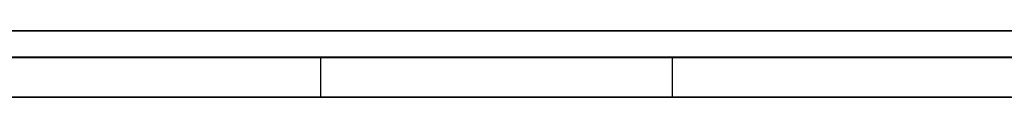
# Model space of a CAD drawing. Extents: x -2.05 to 2.05, y 0 to 2.3.
# Tile 49 of 74: x 1.260512 to 1.267916, y 2.219499 to 2.22. Entities that reach past the tile are written whole.
import ezdxf

# ---------------------------------------------------------------- set-up
doc = ezdxf.new("R2010")
doc.units = 0
doc.layers.get('0').update_dxf_attribs({"linetype": 'CONTINUOUS'})

# ---------------------------------------------------------------- blocks, each defined once
blk = doc.blocks.new('*U1')
at = {"extrusion": (0, 1, 0)}
for p, q in [((1.978, 2.2199991, -0.83), (-1.978, 2.2199991, -0.83)), ((-1.978, 2.2199991, 0.83), (1.978, 2.2199991, 0.83)), ((0.708, 2.2199991, -0.705), (1.628, 2.2199991, -0.705)), ((1.628, 2.2199991, -0.405), (0.708, 2.2199991, -0.405)), ((1.628, 2.2197991, -0.705), (0.708, 2.2197991, -0.705)), ((0.708, 2.2197991, -0.405), (1.628, 2.2197991, -0.405))]:
    blk.add_line(p, q, dxfattribs=at)
for p, q in [((1.978, 2.2199991, -0.83), (-1.978, 2.2199991, -0.83)), ((0.708, 2.2199991, -0.705), (1.628, 2.2199991, -0.705)), ((1.628, 2.2197991, -0.705), (0.708, 2.2197991, -0.705)), ((1.262773, 2.2197991, -0.4884768), (1.262773, 2.2194991, -0.4884768)), ((1.262773, 2.2197991, -0.4884768), (1.262773, 2.2194991, -0.4884768)), ((1.2654179, 2.2197991, -0.5016033), (1.2654179, 2.2194991, -0.5016033)), ((1.2654179, 2.2197991, -0.5016033), (1.2654179, 2.2194991, -0.5016033))]:
    blk.add_line(p, q)
at = {"extrusion": (0, 0, -1)}
for p, q in [((-1.978, 2.2199991, 0.83), (1.978, 2.2199991, 0.83)), ((1.628, 2.2199991, -0.405), (0.708, 2.2199991, -0.405)), ((0.708, 2.2197991, -0.405), (1.628, 2.2197991, -0.405))]:
    blk.add_line(p, q, dxfattribs=at)
for points in [[(1.268, 2.22, -0.230955), (1.26784, 2.22, -0.230679), (1.26769, 2.22, -0.230405), (1.26754, 2.22, -0.230133), (1.26739, 2.22, -0.229861), (1.26723, 2.22, -0.229591), (1.26708, 2.22, -0.229322), (1.26692, 2.22, -0.229055), (1.26676, 2.22, -0.228788), (1.2666, 2.22, -0.228523), (1.26644, 2.22, -0.22826), (1.26628, 2.22, -0.227997), (1.26612, 2.22, -0.227736), (1.26595, 2.22, -0.227476), (1.26579, 2.22, -0.227218), (1.26562, 2.22, -0.226961), (1.26546, 2.22, -0.226705), (1.26529, 2.22, -0.22645), (1.26512, 2.22, -0.226197), (1.26495, 2.22, -0.225945), (1.26478, 2.22, -0.225694), (1.26461, 2.22, -0.225445), (1.26444, 2.22, -0.225197), (1.26426, 2.22, -0.22495), (1.26409, 2.22, -0.224704), (1.26391, 2.22, -0.22446), (1.26374, 2.22, -0.224217), (1.26356, 2.22, -0.223976), (1.26338, 2.22, -0.223736), (1.2632, 2.22, -0.223497), (1.26302, 2.22, -0.223259), (1.26284, 2.22, -0.223022), (1.26265, 2.22, -0.222787), (1.26247, 2.22, -0.222554), (1.26228, 2.22, -0.222321), (1.2621, 2.22, -0.22209), (1.26191, 2.22, -0.22186), (1.26172, 2.22, -0.221631), (1.26153, 2.22, -0.221404), (1.26134, 2.22, -0.221178), (1.26115, 2.22, -0.220953), (1.26096, 2.22, -0.22073), (1.26076, 2.22, -0.220508), (1.26057, 2.22, -0.220287), (1.26037, 2.22, -0.220068)], [(1.268, 2.22, -0.230955), (1.26784, 2.22, -0.230679), (1.26769, 2.22, -0.230405), (1.26754, 2.22, -0.230133), (1.26739, 2.22, -0.229861), (1.26723, 2.22, -0.229591), (1.26708, 2.22, -0.229322), (1.26692, 2.22, -0.229055), (1.26676, 2.22, -0.228788), (1.2666, 2.22, -0.228523), (1.26644, 2.22, -0.22826), (1.26628, 2.22, -0.227997), (1.26612, 2.22, -0.227736), (1.26595, 2.22, -0.227476), (1.26579, 2.22, -0.227218), (1.26562, 2.22, -0.226961), (1.26546, 2.22, -0.226705), (1.26529, 2.22, -0.22645), (1.26512, 2.22, -0.226197), (1.26495, 2.22, -0.225945), (1.26478, 2.22, -0.225694), (1.26461, 2.22, -0.225445), (1.26444, 2.22, -0.225197), (1.26426, 2.22, -0.22495), (1.26409, 2.22, -0.224704), (1.26391, 2.22, -0.22446), (1.26374, 2.22, -0.224217), (1.26356, 2.22, -0.223976), (1.26338, 2.22, -0.223736), (1.2632, 2.22, -0.223497), (1.26302, 2.22, -0.223259), (1.26284, 2.22, -0.223022), (1.26265, 2.22, -0.222787), (1.26247, 2.22, -0.222554), (1.26228, 2.22, -0.222321), (1.2621, 2.22, -0.22209), (1.26191, 2.22, -0.22186), (1.26172, 2.22, -0.221631), (1.26153, 2.22, -0.221404), (1.26134, 2.22, -0.221178), (1.26115, 2.22, -0.220953), (1.26096, 2.22, -0.22073), (1.26076, 2.22, -0.220508), (1.26057, 2.22, -0.220287), (1.26037, 2.22, -0.220068)], [(1.26051, 2.22, -0.302466), (1.26071, 2.22, -0.302251), (1.2609, 2.22, -0.302034), (1.2611, 2.22, -0.301817), (1.26129, 2.22, -0.301598), (1.26149, 2.22, -0.301378), (1.26168, 2.22, -0.301157), (1.26187, 2.22, -0.300935), (1.26206, 2.22, -0.300712), (1.26225, 2.22, -0.300488), (1.26244, 2.22, -0.300263), (1.26262, 2.22, -0.300036), (1.26281, 2.22, -0.299809), (1.26299, 2.22, -0.29958), (1.26317, 2.22, -0.29935), (1.26336, 2.22, -0.299119), (1.26354, 2.22, -0.298887), (1.26371, 2.22, -0.298654), (1.26389, 2.22, -0.29842), (1.26407, 2.22, -0.298184), (1.26424, 2.22, -0.297948), (1.26442, 2.22, -0.29771), (1.26459, 2.22, -0.297471), (1.26476, 2.22, -0.297231), (1.26493, 2.22, -0.29699), (1.2651, 2.22, -0.296748), (1.26527, 2.22, -0.296505), (1.26544, 2.22, -0.296261), (1.26561, 2.22, -0.296015), (1.26577, 2.22, -0.295769), (1.26593, 2.22, -0.295521), (1.2661, 2.22, -0.295272), (1.26626, 2.22, -0.295022), (1.26642, 2.22, -0.294771), (1.26658, 2.22, -0.294519), (1.26674, 2.22, -0.294266), (1.26689, 2.22, -0.294011), (1.26705, 2.22, -0.293756), (1.2672, 2.22, -0.293499), (1.26735, 2.22, -0.293241), (1.26751, 2.22, -0.292982), (1.26766, 2.22, -0.292722), (1.26781, 2.22, -0.292461), (1.26796, 2.22, -0.292199)], [(1.26051, 2.22, -0.302466), (1.26071, 2.22, -0.302251), (1.2609, 2.22, -0.302034), (1.2611, 2.22, -0.301817), (1.26129, 2.22, -0.301598), (1.26149, 2.22, -0.301378), (1.26168, 2.22, -0.301157), (1.26187, 2.22, -0.300935), (1.26206, 2.22, -0.300712), (1.26225, 2.22, -0.300488), (1.26244, 2.22, -0.300263), (1.26262, 2.22, -0.300036), (1.26281, 2.22, -0.299809), (1.26299, 2.22, -0.29958), (1.26317, 2.22, -0.29935), (1.26336, 2.22, -0.299119), (1.26354, 2.22, -0.298887), (1.26371, 2.22, -0.298654), (1.26389, 2.22, -0.29842), (1.26407, 2.22, -0.298184), (1.26424, 2.22, -0.297948), (1.26442, 2.22, -0.29771), (1.26459, 2.22, -0.297471), (1.26476, 2.22, -0.297231), (1.26493, 2.22, -0.29699), (1.2651, 2.22, -0.296748), (1.26527, 2.22, -0.296505), (1.26544, 2.22, -0.296261), (1.26561, 2.22, -0.296015), (1.26577, 2.22, -0.295769), (1.26593, 2.22, -0.295521), (1.2661, 2.22, -0.295272), (1.26626, 2.22, -0.295022), (1.26642, 2.22, -0.294771), (1.26658, 2.22, -0.294519), (1.26674, 2.22, -0.294266), (1.26689, 2.22, -0.294011), (1.26705, 2.22, -0.293756), (1.2672, 2.22, -0.293499), (1.26735, 2.22, -0.293241), (1.26751, 2.22, -0.292982), (1.26766, 2.22, -0.292722), (1.26781, 2.22, -0.292461), (1.26796, 2.22, -0.292199)], [(1.26277, 2.2198, -0.488477), (1.26232, 2.2198, -0.488478), (1.26188, 2.2198, -0.488482), (1.26143, 2.2198, -0.488488), (1.26099, 2.2198, -0.488497), (1.26055, 2.2198, -0.488509), (1.26011, 2.2198, -0.488523)], [(1.26277, 2.2198, -0.488477), (1.26232, 2.2198, -0.488478), (1.26188, 2.2198, -0.488482), (1.26143, 2.2198, -0.488488), (1.26099, 2.2198, -0.488497), (1.26055, 2.2198, -0.488509), (1.26011, 2.2198, -0.488523)], [(1.26033, 2.2198, -0.501886), (1.26061, 2.2198, -0.501854), (1.2609, 2.2198, -0.501823), (1.26119, 2.2198, -0.501795), (1.26149, 2.2198, -0.501768), (1.26178, 2.2198, -0.501744), (1.26208, 2.2198, -0.501722), (1.26237, 2.2198, -0.501701), (1.26267, 2.2198, -0.501682), (1.26297, 2.2198, -0.501666), (1.26327, 2.2198, -0.501651), (1.26357, 2.2198, -0.501639), (1.26388, 2.2198, -0.501628), (1.26418, 2.2198, -0.501619), (1.26449, 2.2198, -0.501612), (1.2648, 2.2198, -0.501607), (1.26511, 2.2198, -0.501604), (1.26542, 2.2198, -0.501603)], [(1.26033, 2.2198, -0.501886), (1.26061, 2.2198, -0.501854), (1.2609, 2.2198, -0.501823), (1.26119, 2.2198, -0.501795), (1.26149, 2.2198, -0.501768), (1.26178, 2.2198, -0.501744), (1.26208, 2.2198, -0.501722), (1.26237, 2.2198, -0.501701), (1.26267, 2.2198, -0.501682), (1.26297, 2.2198, -0.501666), (1.26327, 2.2198, -0.501651), (1.26357, 2.2198, -0.501639), (1.26388, 2.2198, -0.501628), (1.26418, 2.2198, -0.501619), (1.26449, 2.2198, -0.501612), (1.2648, 2.2198, -0.501607), (1.26511, 2.2198, -0.501604), (1.26542, 2.2198, -0.501603)], [(1.26051, 2.2198, -0.608288), (1.26079, 2.2198, -0.60841), (1.26107, 2.2198, -0.608531), (1.26135, 2.2198, -0.60865), (1.26164, 2.2198, -0.608768), (1.26192, 2.2198, -0.608884), (1.2622, 2.2198, -0.608999), (1.26248, 2.2198, -0.609113), (1.26277, 2.2198, -0.609225), (1.26305, 2.2198, -0.609336), (1.26334, 2.2198, -0.609445), (1.26362, 2.2198, -0.609553), (1.26391, 2.2198, -0.609659), (1.2642, 2.2198, -0.609764), (1.26448, 2.2198, -0.609868), (1.26477, 2.2198, -0.60997), (1.26506, 2.2198, -0.610071), (1.26535, 2.2198, -0.61017), (1.26564, 2.2198, -0.610268), (1.26593, 2.2198, -0.610364), (1.26622, 2.2198, -0.610459), (1.26651, 2.2198, -0.610553), (1.2668, 2.2198, -0.610645), (1.26709, 2.2198, -0.610736), (1.26739, 2.2198, -0.610825), (1.26768, 2.2198, -0.610913), (1.26797, 2.2198, -0.610999)], [(1.26051, 2.2198, -0.608288), (1.26079, 2.2198, -0.60841), (1.26107, 2.2198, -0.608531), (1.26135, 2.2198, -0.60865), (1.26164, 2.2198, -0.608768), (1.26192, 2.2198, -0.608884), (1.2622, 2.2198, -0.608999), (1.26248, 2.2198, -0.609113), (1.26277, 2.2198, -0.609225), (1.26305, 2.2198, -0.609336), (1.26334, 2.2198, -0.609445), (1.26362, 2.2198, -0.609553), (1.26391, 2.2198, -0.609659), (1.2642, 2.2198, -0.609764), (1.26448, 2.2198, -0.609868), (1.26477, 2.2198, -0.60997), (1.26506, 2.2198, -0.610071), (1.26535, 2.2198, -0.61017), (1.26564, 2.2198, -0.610268), (1.26593, 2.2198, -0.610364), (1.26622, 2.2198, -0.610459), (1.26651, 2.2198, -0.610553), (1.2668, 2.2198, -0.610645), (1.26709, 2.2198, -0.610736), (1.26739, 2.2198, -0.610825), (1.26768, 2.2198, -0.610913), (1.26797, 2.2198, -0.610999)], [(1.26801, 2.2198, -0.597437), (1.2678, 2.2198, -0.597353), (1.2676, 2.2198, -0.597268), (1.26739, 2.2198, -0.597182), (1.26719, 2.2198, -0.597094), (1.26698, 2.2198, -0.597005), (1.26678, 2.2198, -0.596915), (1.26658, 2.2198, -0.596824), (1.26638, 2.2198, -0.596732), (1.26618, 2.2198, -0.596639), (1.26598, 2.2198, -0.596544), (1.26577, 2.2198, -0.596448), (1.26557, 2.2198, -0.596352), (1.26538, 2.2198, -0.596254), (1.26518, 2.2198, -0.596154), (1.26498, 2.2198, -0.596054), (1.26478, 2.2198, -0.595953), (1.26458, 2.2198, -0.59585), (1.26439, 2.2198, -0.595746), (1.26419, 2.2198, -0.595641), (1.26399, 2.2198, -0.595535), (1.2638, 2.2198, -0.595428), (1.2636, 2.2198, -0.595319), (1.26341, 2.2198, -0.59521), (1.26321, 2.2198, -0.595099), (1.26302, 2.2198, -0.594987), (1.26283, 2.2198, -0.594875), (1.26264, 2.2198, -0.594762), (1.26245, 2.2198, -0.594648), (1.26225, 2.2198, -0.594533), (1.26206, 2.2198, -0.594417), (1.26187, 2.2198, -0.594301), (1.26168, 2.2198, -0.594183), (1.2615, 2.2198, -0.594065), (1.26131, 2.2198, -0.593946), (1.26112, 2.2198, -0.593826), (1.26093, 2.2198, -0.593706), (1.26075, 2.2198, -0.593584), (1.26056, 2.2198, -0.593462), (1.26038, 2.2198, -0.593339)], [(1.26801, 2.2198, -0.597437), (1.2678, 2.2198, -0.597353), (1.2676, 2.2198, -0.597268), (1.26739, 2.2198, -0.597182), (1.26719, 2.2198, -0.597094), (1.26698, 2.2198, -0.597005), (1.26678, 2.2198, -0.596915), (1.26658, 2.2198, -0.596824), (1.26638, 2.2198, -0.596732), (1.26618, 2.2198, -0.596639), (1.26598, 2.2198, -0.596544), (1.26577, 2.2198, -0.596448), (1.26557, 2.2198, -0.596352), (1.26538, 2.2198, -0.596254), (1.26518, 2.2198, -0.596154), (1.26498, 2.2198, -0.596054), (1.26478, 2.2198, -0.595953), (1.26458, 2.2198, -0.59585), (1.26439, 2.2198, -0.595746), (1.26419, 2.2198, -0.595641), (1.26399, 2.2198, -0.595535), (1.2638, 2.2198, -0.595428), (1.2636, 2.2198, -0.595319), (1.26341, 2.2198, -0.59521), (1.26321, 2.2198, -0.595099), (1.26302, 2.2198, -0.594987), (1.26283, 2.2198, -0.594875), (1.26264, 2.2198, -0.594762), (1.26245, 2.2198, -0.594648), (1.26225, 2.2198, -0.594533), (1.26206, 2.2198, -0.594417), (1.26187, 2.2198, -0.594301), (1.26168, 2.2198, -0.594183), (1.2615, 2.2198, -0.594065), (1.26131, 2.2198, -0.593946), (1.26112, 2.2198, -0.593826), (1.26093, 2.2198, -0.593706), (1.26075, 2.2198, -0.593584), (1.26056, 2.2198, -0.593462), (1.26038, 2.2198, -0.593339)], [(1.2681, 2.2198, -0.48866), (1.26777, 2.2198, -0.488637), (1.26744, 2.2198, -0.488617), (1.26711, 2.2198, -0.488597), (1.26678, 2.2198, -0.48858), (1.26645, 2.2198, -0.488563), (1.26612, 2.2198, -0.488548), (1.26579, 2.2198, -0.488535), (1.26546, 2.2198, -0.488522), (1.26513, 2.2198, -0.488512), (1.26479, 2.2198, -0.488502), (1.26446, 2.2198, -0.488495), (1.26412, 2.2198, -0.488488), (1.26379, 2.2198, -0.488483), (1.26345, 2.2198, -0.48848), (1.26311, 2.2198, -0.488477), (1.26277, 2.2198, -0.488477)], [(1.2681, 2.2198, -0.48866), (1.26777, 2.2198, -0.488637), (1.26744, 2.2198, -0.488617), (1.26711, 2.2198, -0.488597), (1.26678, 2.2198, -0.48858), (1.26645, 2.2198, -0.488563), (1.26612, 2.2198, -0.488548), (1.26579, 2.2198, -0.488535), (1.26546, 2.2198, -0.488522), (1.26513, 2.2198, -0.488512), (1.26479, 2.2198, -0.488502), (1.26446, 2.2198, -0.488495), (1.26412, 2.2198, -0.488488), (1.26379, 2.2198, -0.488483), (1.26345, 2.2198, -0.48848), (1.26311, 2.2198, -0.488477), (1.26277, 2.2198, -0.488477)], [(1.26542, 2.2198, -0.501603), (1.26566, 2.2198, -0.501604), (1.26589, 2.2198, -0.501606), (1.26613, 2.2198, -0.501608), (1.26637, 2.2198, -0.501613), (1.2666, 2.2198, -0.501618), (1.26684, 2.2198, -0.501624), (1.26707, 2.2198, -0.501631), (1.26731, 2.2198, -0.50164), (1.26754, 2.2198, -0.50165), (1.26778, 2.2198, -0.501661), (1.26801, 2.2198, -0.501673)], [(1.26542, 2.2198, -0.501603), (1.26566, 2.2198, -0.501604), (1.26589, 2.2198, -0.501606), (1.26613, 2.2198, -0.501608), (1.26637, 2.2198, -0.501613), (1.2666, 2.2198, -0.501618), (1.26684, 2.2198, -0.501624), (1.26707, 2.2198, -0.501631), (1.26731, 2.2198, -0.50164), (1.26754, 2.2198, -0.50165), (1.26778, 2.2198, -0.501661), (1.26801, 2.2198, -0.501673)], [(1.26011, 2.2195, -0.488523), (1.26077, 2.2195, -0.488503), (1.26143, 2.2195, -0.488488), (1.2621, 2.2195, -0.48848), (1.26277, 2.2195, -0.488477)], [(1.26011, 2.2195, -0.488523), (1.26077, 2.2195, -0.488503), (1.26143, 2.2195, -0.488488), (1.2621, 2.2195, -0.48848), (1.26277, 2.2195, -0.488477)], [(1.26046, 2.2195, -0.501871), (1.26089, 2.2195, -0.501824), (1.26133, 2.2195, -0.501782), (1.26177, 2.2195, -0.501745), (1.26222, 2.2195, -0.501712), (1.26266, 2.2195, -0.501683), (1.26311, 2.2195, -0.501659), (1.26357, 2.2195, -0.501639), (1.26403, 2.2195, -0.501623), (1.26449, 2.2195, -0.501612), (1.26495, 2.2195, -0.501606), (1.26542, 2.2195, -0.501603)], [(1.26046, 2.2195, -0.501871), (1.26089, 2.2195, -0.501824), (1.26133, 2.2195, -0.501782), (1.26177, 2.2195, -0.501745), (1.26222, 2.2195, -0.501712), (1.26266, 2.2195, -0.501683), (1.26311, 2.2195, -0.501659), (1.26357, 2.2195, -0.501639), (1.26403, 2.2195, -0.501623), (1.26449, 2.2195, -0.501612), (1.26495, 2.2195, -0.501606), (1.26542, 2.2195, -0.501603)], [(1.26793, 2.2195, -0.610986), (1.26748, 2.2195, -0.610855), (1.26704, 2.2195, -0.610721), (1.26661, 2.2195, -0.610584), (1.26617, 2.2195, -0.610443), (1.26573, 2.2195, -0.610299), (1.2653, 2.2195, -0.610152), (1.26486, 2.2195, -0.610002), (1.26443, 2.2195, -0.609848), (1.264, 2.2195, -0.609692), (1.26357, 2.2195, -0.609532), (1.26314, 2.2195, -0.609369), (1.26271, 2.2195, -0.609202), (1.26228, 2.2195, -0.609033), (1.26186, 2.2195, -0.60886), (1.26143, 2.2195, -0.608684), (1.26101, 2.2195, -0.608504), (1.26059, 2.2195, -0.608322), (1.26017, 2.2195, -0.608136)], [(1.26793, 2.2195, -0.610986), (1.26748, 2.2195, -0.610855), (1.26704, 2.2195, -0.610721), (1.26661, 2.2195, -0.610584), (1.26617, 2.2195, -0.610443), (1.26573, 2.2195, -0.610299), (1.2653, 2.2195, -0.610152), (1.26486, 2.2195, -0.610002), (1.26443, 2.2195, -0.609848), (1.264, 2.2195, -0.609692), (1.26357, 2.2195, -0.609532), (1.26314, 2.2195, -0.609369), (1.26271, 2.2195, -0.609202), (1.26228, 2.2195, -0.609033), (1.26186, 2.2195, -0.60886), (1.26143, 2.2195, -0.608684), (1.26101, 2.2195, -0.608504), (1.26059, 2.2195, -0.608322), (1.26017, 2.2195, -0.608136)], [(1.26797, 2.2195, -0.597422), (1.26766, 2.2195, -0.597294), (1.26735, 2.2195, -0.597164), (1.26705, 2.2195, -0.597032), (1.26674, 2.2195, -0.596897), (1.26644, 2.2195, -0.596759), (1.26613, 2.2195, -0.596619), (1.26583, 2.2195, -0.596476), (1.26553, 2.2195, -0.59633), (1.26523, 2.2195, -0.596182), (1.26493, 2.2195, -0.596031), (1.26464, 2.2195, -0.595878), (1.26434, 2.2195, -0.595721), (1.26404, 2.2195, -0.595563), (1.26375, 2.2195, -0.595401), (1.26346, 2.2195, -0.595237), (1.26317, 2.2195, -0.595071), (1.26288, 2.2195, -0.594902), (1.26259, 2.2195, -0.594732), (1.2623, 2.2195, -0.59456), (1.26201, 2.2195, -0.594386), (1.26173, 2.2195, -0.59421), (1.26144, 2.2195, -0.594032), (1.26116, 2.2195, -0.593853), (1.26088, 2.2195, -0.593671), (1.2606, 2.2195, -0.593488), (1.26032, 2.2195, -0.593303)], [(1.26797, 2.2195, -0.597422), (1.26766, 2.2195, -0.597294), (1.26735, 2.2195, -0.597164), (1.26705, 2.2195, -0.597032), (1.26674, 2.2195, -0.596897), (1.26644, 2.2195, -0.596759), (1.26613, 2.2195, -0.596619), (1.26583, 2.2195, -0.596476), (1.26553, 2.2195, -0.59633), (1.26523, 2.2195, -0.596182), (1.26493, 2.2195, -0.596031), (1.26464, 2.2195, -0.595878), (1.26434, 2.2195, -0.595721), (1.26404, 2.2195, -0.595563), (1.26375, 2.2195, -0.595401), (1.26346, 2.2195, -0.595237), (1.26317, 2.2195, -0.595071), (1.26288, 2.2195, -0.594902), (1.26259, 2.2195, -0.594732), (1.2623, 2.2195, -0.59456), (1.26201, 2.2195, -0.594386), (1.26173, 2.2195, -0.59421), (1.26144, 2.2195, -0.594032), (1.26116, 2.2195, -0.593853), (1.26088, 2.2195, -0.593671), (1.2606, 2.2195, -0.593488), (1.26032, 2.2195, -0.593303)], [(1.2603, 2.2195, -0.219987), (1.2606, 2.2195, -0.220317), (1.26089, 2.2195, -0.220649), (1.26118, 2.2195, -0.220985), (1.26146, 2.2195, -0.221324), (1.26175, 2.2195, -0.221666), (1.26203, 2.2195, -0.22201), (1.26231, 2.2195, -0.222358), (1.26259, 2.2195, -0.222708), (1.26287, 2.2195, -0.223061), (1.26314, 2.2195, -0.223418), (1.26341, 2.2195, -0.223777), (1.26368, 2.2195, -0.224139), (1.26394, 2.2195, -0.224504), (1.26421, 2.2195, -0.224873), (1.26447, 2.2195, -0.225244), (1.26473, 2.2195, -0.225618), (1.26499, 2.2195, -0.225994), (1.26524, 2.2195, -0.226374), (1.26549, 2.2195, -0.226757), (1.26574, 2.2195, -0.227143), (1.26599, 2.2195, -0.227531), (1.26623, 2.2195, -0.227923), (1.26648, 2.2195, -0.228318), (1.26672, 2.2195, -0.228715), (1.26695, 2.2195, -0.229116), (1.26719, 2.2195, -0.229519), (1.26742, 2.2195, -0.229925), (1.26765, 2.2195, -0.230334), (1.26788, 2.2195, -0.230747), (1.26811, 2.2195, -0.231162)], [(1.2603, 2.2195, -0.219987), (1.2606, 2.2195, -0.220317), (1.26089, 2.2195, -0.220649), (1.26118, 2.2195, -0.220985), (1.26146, 2.2195, -0.221324), (1.26175, 2.2195, -0.221666), (1.26203, 2.2195, -0.22201), (1.26231, 2.2195, -0.222358), (1.26259, 2.2195, -0.222708), (1.26287, 2.2195, -0.223061), (1.26314, 2.2195, -0.223418), (1.26341, 2.2195, -0.223777), (1.26368, 2.2195, -0.224139), (1.26394, 2.2195, -0.224504), (1.26421, 2.2195, -0.224873), (1.26447, 2.2195, -0.225244), (1.26473, 2.2195, -0.225618), (1.26499, 2.2195, -0.225994), (1.26524, 2.2195, -0.226374), (1.26549, 2.2195, -0.226757), (1.26574, 2.2195, -0.227143), (1.26599, 2.2195, -0.227531), (1.26623, 2.2195, -0.227923), (1.26648, 2.2195, -0.228318), (1.26672, 2.2195, -0.228715), (1.26695, 2.2195, -0.229116), (1.26719, 2.2195, -0.229519), (1.26742, 2.2195, -0.229925), (1.26765, 2.2195, -0.230334), (1.26788, 2.2195, -0.230747), (1.26811, 2.2195, -0.231162)], [(1.26792, 2.2195, -0.292267), (1.26769, 2.2195, -0.292661), (1.26747, 2.2195, -0.293052), (1.26724, 2.2195, -0.29344), (1.267, 2.2195, -0.293826), (1.26677, 2.2195, -0.29421), (1.26653, 2.2195, -0.29459), (1.26629, 2.2195, -0.294969), (1.26605, 2.2195, -0.295345), (1.2658, 2.2195, -0.295718), (1.26556, 2.2195, -0.296089), (1.26531, 2.2195, -0.296457), (1.26505, 2.2195, -0.296823), (1.2648, 2.2195, -0.297186), (1.26454, 2.2195, -0.297547), (1.26428, 2.2195, -0.297905), (1.26401, 2.2195, -0.29826), (1.26375, 2.2195, -0.298613), (1.26348, 2.2195, -0.298964), (1.2632, 2.2195, -0.299312), (1.26293, 2.2195, -0.299657), (1.26265, 2.2195, -0.3), (1.26237, 2.2195, -0.300341), (1.26209, 2.2195, -0.300679), (1.2618, 2.2195, -0.301014), (1.26152, 2.2195, -0.301347), (1.26122, 2.2195, -0.301677), (1.26093, 2.2195, -0.302005), (1.26063, 2.2195, -0.302331), (1.26034, 2.2195, -0.302653)], [(1.26792, 2.2195, -0.292267), (1.26769, 2.2195, -0.292661), (1.26747, 2.2195, -0.293052), (1.26724, 2.2195, -0.29344), (1.267, 2.2195, -0.293826), (1.26677, 2.2195, -0.29421), (1.26653, 2.2195, -0.29459), (1.26629, 2.2195, -0.294969), (1.26605, 2.2195, -0.295345), (1.2658, 2.2195, -0.295718), (1.26556, 2.2195, -0.296089), (1.26531, 2.2195, -0.296457), (1.26505, 2.2195, -0.296823), (1.2648, 2.2195, -0.297186), (1.26454, 2.2195, -0.297547), (1.26428, 2.2195, -0.297905), (1.26401, 2.2195, -0.29826), (1.26375, 2.2195, -0.298613), (1.26348, 2.2195, -0.298964), (1.2632, 2.2195, -0.299312), (1.26293, 2.2195, -0.299657), (1.26265, 2.2195, -0.3), (1.26237, 2.2195, -0.300341), (1.26209, 2.2195, -0.300679), (1.2618, 2.2195, -0.301014), (1.26152, 2.2195, -0.301347), (1.26122, 2.2195, -0.301677), (1.26093, 2.2195, -0.302005), (1.26063, 2.2195, -0.302331), (1.26034, 2.2195, -0.302653)], [(1.26277, 2.2195, -0.488477), (1.26328, 2.2195, -0.488478), (1.26379, 2.2195, -0.488483), (1.26429, 2.2195, -0.488491), (1.2648, 2.2195, -0.488503), (1.2653, 2.2195, -0.488517), (1.2658, 2.2195, -0.488535), (1.2663, 2.2195, -0.488556), (1.26679, 2.2195, -0.48858), (1.26729, 2.2195, -0.488608), (1.26778, 2.2195, -0.488638), (1.26828, 2.2195, -0.488672)], [(1.26277, 2.2195, -0.488477), (1.26328, 2.2195, -0.488478), (1.26379, 2.2195, -0.488483), (1.26429, 2.2195, -0.488491), (1.2648, 2.2195, -0.488503), (1.2653, 2.2195, -0.488517), (1.2658, 2.2195, -0.488535), (1.2663, 2.2195, -0.488556), (1.26679, 2.2195, -0.48858), (1.26729, 2.2195, -0.488608), (1.26778, 2.2195, -0.488638), (1.26828, 2.2195, -0.488672)], [(1.26542, 2.2195, -0.501603), (1.26578, 2.2195, -0.501605), (1.26613, 2.2195, -0.501609), (1.26649, 2.2195, -0.501615), (1.26684, 2.2195, -0.501624), (1.26719, 2.2195, -0.501636), (1.26755, 2.2195, -0.50165), (1.2679, 2.2195, -0.501667), (1.26825, 2.2195, -0.501686)], [(1.26542, 2.2195, -0.501603), (1.26578, 2.2195, -0.501605), (1.26613, 2.2195, -0.501609), (1.26649, 2.2195, -0.501615), (1.26684, 2.2195, -0.501624), (1.26719, 2.2195, -0.501636), (1.26755, 2.2195, -0.50165), (1.2679, 2.2195, -0.501667), (1.26825, 2.2195, -0.501686)]]:
    blk.add_polyline3d(points)

msp = doc.modelspace()

# ---------------------------------------------------------------- block references
msp.add_blockref('*U1', (0, 0))

doc.saveas('drawing.dxf')
